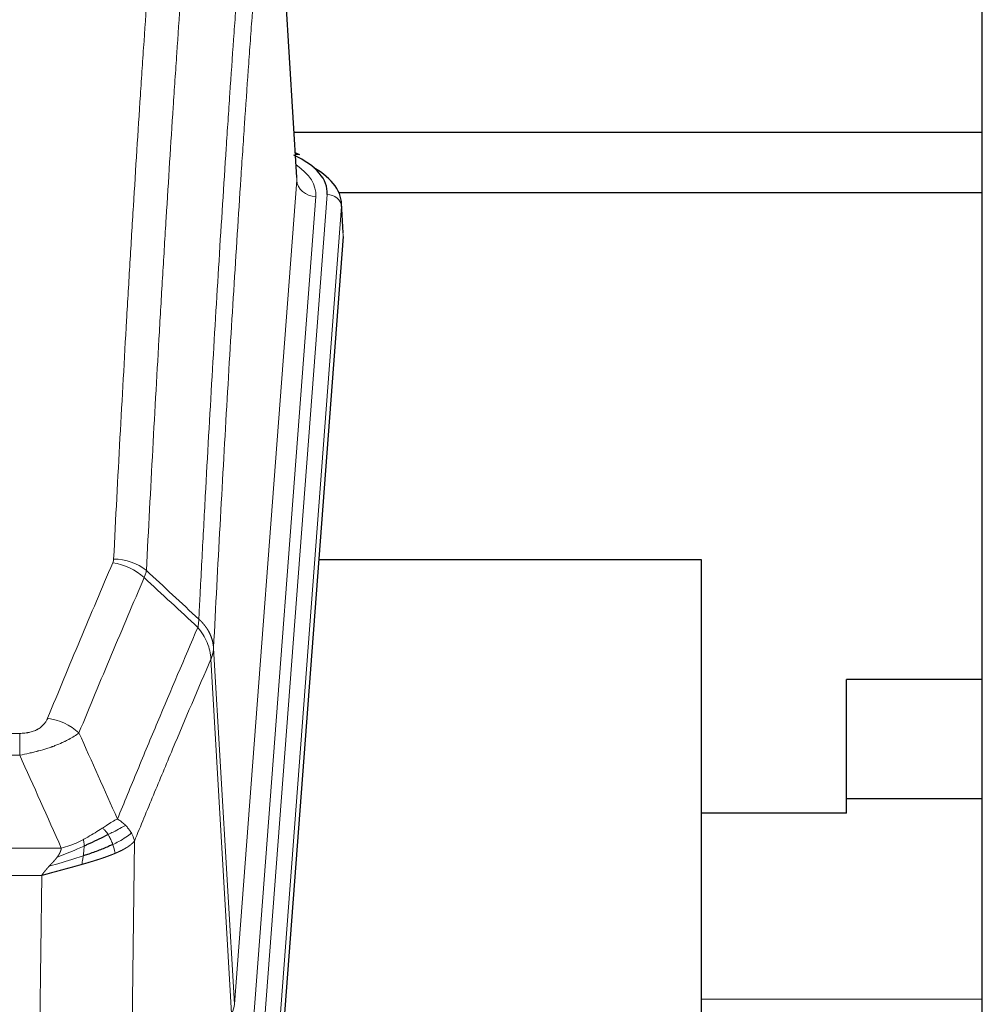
# Model space of a CAD drawing. Header units: inches. Extents: x 0 to 23760, y -13 to 16800.
# Tile 159 of 256: x 6778 to 6980, y 14396 to 14602. Entities that reach past the tile are written whole.
import ezdxf

# ---------------------------------------------------------------- set-up
doc = ezdxf.new("R2010")
doc.units = ezdxf.units.IN
doc.layers.add('1', color=7, linetype='Continuous', true_color=0xffffff)

msp = doc.modelspace()

# ---------------------------------------------------------------- linework, layer by layer
at = {"layer": '1', "color": 2, "linetype": 'Continuous', "lineweight": 25}
for p, q in [((6979.786, 14251.491), (6979.786, 15051.491)), ((6836.054, 14569.25), (6830.804, 14655.887)), ((6979.769, 14578.644), (6835.433, 14578.644)), ((6836.686, 14573.957), (6835.743, 14574.393)), ((6979.795, 14566.039), (6844.912, 14566.039)), ((6845.814, 14557.617), (6845.433, 14563.9)), ((6845.808, 14556.834), (6832.69, 14383.38)), ((6920.946, 14489.07), (6840.678, 14489.07)), ((6920.946, 14300.268), (6920.946, 14489.07)), ((6951.286, 14435.991), (6951.286, 14463.991)), ((6979.787, 14463.991), (6951.286, 14463.991)), ((6979.769, 14438.991), (6951.226, 14438.991)), ((6951.286, 14435.991), (6920.945, 14435.991))]:
    msp.add_line(p, q, dxfattribs=at)
at = {"layer": '1', "color": 110, "linetype": 'Continuous', "lineweight": 13}
for p, q in [((6836.05, 14568.675), (6830.802, 14655.264)), ((6822.983, 14395.902), (6836.05, 14568.675)), ((6840.042, 14565.248), (6826.975, 14392.475)), ((6829.323, 14392.323), (6842.433, 14565.683)), ((6845.427, 14563.113), (6832.317, 14389.753)), ((6845.808, 14556.834), (6845.427, 14563.113)), ((6818.607, 14470.578), (6822.983, 14395.902)), ((6822.402, 14393.993), (6818.051, 14468.245)), ((6572.615, 14452.697), (6777.957, 14452.697)), ((6777.957, 14448.134), (6777.957, 14452.697)), ((6777.957, 14448.134), (6572.615, 14448.134)), ((6802.008, 14430.1), (6801.05, 14354.449)), ((6563.883, 14428.654), (6786.689, 14428.654)), ((6782.576, 14422.91), (6567.996, 14422.91)), ((6781.608, 14346.414), (6782.576, 14422.91)), ((6979.79, 14396.99), (6920.951, 14396.99))]:
    msp.add_line(p, q, dxfattribs=at)
at = {"layer": '1', "color": 2, "linetype": 'Continuous', "lineweight": 25}
for centre, major_axis, ratio, start_param, end_param in [((6835.428, 14571.234), (1.258, 2.724), 0.6272114, 6.2831797, 6.7581181), ((6818.414, 14566.057), (24.034, 0.016), 0.461198, 6.2480186, 7.0671317), ((6818.414, 14563.396), (27.03, 0.194), 0.4633579, 6.2451225, 6.9481136)]:
    msp.add_ellipse(centre, major_axis=major_axis, ratio=ratio, start_param=start_param, end_param=end_param, dxfattribs=at)
at = {"layer": '1', "color": 110, "linetype": 'Continuous', "lineweight": 13}
for centre, major_axis, ratio, start_param, end_param in [((6816.022, 14565.622), (24.034, 0.016), 0.461198, 6.2480186, 6.8801307), ((6840.042, 14568.796), (3.989, -0.302), 0.8864705, 3.2608937, 4.7793301), ((6842.433, 14563.022), (2.991, -0.226), 0.8864705, 0.119301, 1.6377375), ((6797.466, 14480.157), (-9.188, 3.948), 0.8056434, 4.2999866, 5.045624), ((6797.653, 14480.949), (-9.987, 0.512), 0.8285973, 3.9974013, 4.7548106), ((6783.804, 14447.696), (9.245, -3.812), 0.7933159, 1.14397, 1.886928), ((6802.957, 14396.414), (-20.038, 0.241), 0.4621297, 2.903225, 3.1123764)]:
    msp.add_ellipse(centre, major_axis=major_axis, ratio=ratio, start_param=start_param, end_param=end_param, dxfattribs=at)
for points, knots in [([(6797.653, 14489.239), (6798.091, 14497.817), (6798.981, 14514.736), (6799.902, 14531.178), (6800.604, 14543.331), (6800.84, 14547.352), (6801.315, 14555.335), (6801.555, 14559.296), (6802.281, 14571.092), (6802.772, 14578.833), (6803.395, 14588.358), (6803.521, 14590.255), (6803.772, 14594.033), (6804.15, 14599.678), (6804.533, 14605.252), (6805.303, 14616.306), (6806.346, 14630.795), (6807.953, 14651.78), (6809.054, 14665.27), (6809.611, 14671.89)], [0, 0, 0, 0, 0.125, 0.25, 0.25, 0.3125, 0.3125, 0.375, 0.375, 0.5, 0.5, 0.53125, 0.53125, 0.5625, 0.625, 0.625, 0.75, 0.875, 1, 1, 1, 1]), ([(6816.495, 14669.301), (6815.937, 14662.688), (6814.834, 14649.214), (6813.225, 14628.253), (6812.181, 14613.781), (6811.409, 14602.739), (6811.026, 14597.172), (6810.648, 14591.534), (6810.396, 14587.76), (6810.271, 14585.865), (6809.646, 14576.351), (6809.154, 14568.619), (6808.428, 14556.837), (6808.188, 14552.881), (6807.711, 14544.907), (6807.475, 14540.891), (6806.772, 14528.752), (6805.85, 14512.329), (6804.959, 14495.431), (6804.521, 14486.862)], [0, 0, 0, 0, 0.125, 0.25, 0.375, 0.375, 0.4375, 0.46875, 0.46875, 0.5, 0.5, 0.625, 0.625, 0.6875, 0.6875, 0.75, 0.75, 0.875, 1, 1, 1, 1]), ([(6815.517, 14476.64), (6815.573, 14477.73), (6815.629, 14478.819), (6815.741, 14480.991), (6815.909, 14484.245), (6816.305, 14491.795), (6816.649, 14498.196), (6817.342, 14510.906), (6818.282, 14527.603), (6819.741, 14551.905), (6820.745, 14567.609), (6821.319, 14576.303), (6821.383, 14577.267), (6821.511, 14579.191), (6821.703, 14582.072), (6822.155, 14588.75), (6822.546, 14594.403), (6822.875, 14599.073), (6822.941, 14600.005), (6823.073, 14601.866), (6823.271, 14604.65), (6823.736, 14611.103), (6824.139, 14616.562), (6824.95, 14627.381), (6826.047, 14641.545), (6827.175, 14655.189), (6827.747, 14661.88)], [0, 0, 0, 0, 0.015625, 0.015625, 0.03125, 0.0625, 0.125, 0.125, 0.25, 0.375, 0.5, 0.5, 0.515625, 0.515625, 0.53125, 0.5625, 0.625, 0.625, 0.640625, 0.640625, 0.65625, 0.6875, 0.75, 0.75, 0.875, 1, 1, 1, 1]), ([(6830.802, 14655.264), (6830.232, 14648.591), (6829.108, 14634.986), (6828.013, 14620.861), (6827.204, 14610.073), (6826.802, 14604.63), (6826.339, 14598.195), (6826.141, 14595.419), (6826.009, 14593.565), (6825.944, 14592.635), (6825.616, 14587.978), (6825.226, 14582.342), (6824.775, 14575.684), (6824.583, 14572.812), (6824.456, 14570.894), (6824.392, 14569.933), (6823.82, 14561.265), (6822.818, 14545.608), (6821.364, 14521.381), (6819.957, 14496.413), (6819.052, 14479.273), (6818.607, 14470.578)], [0, 0, 0, 0, 0.125, 0.25, 0.25, 0.3125, 0.34375, 0.359375, 0.359375, 0.375, 0.375, 0.4375, 0.46875, 0.484375, 0.484375, 0.5, 0.5, 0.625, 0.75, 0.875, 1, 1, 1, 1]), ([(6783.804, 14455.851), (6784.938, 14458.613), (6786.074, 14461.363), (6788.346, 14466.841), (6789.483, 14469.568), (6792.899, 14477.716), (6795.18, 14483.103), (6797.466, 14488.444)], [0, 0, 0, 0, 0.25, 0.25, 0.5, 0.5, 1, 1, 1, 1]), ([(6797.653, 14489.239), (6797.646, 14489.104), (6797.627, 14488.971), (6797.565, 14488.706), (6797.522, 14488.574), (6797.466, 14488.444)], [0, 0, 0, 0, 0.5, 0.5, 1, 1, 1, 1]), ([(6804.062, 14485.357), (6801.774, 14480.021), (6799.49, 14474.639), (6796.07, 14466.498), (6794.931, 14463.773), (6792.656, 14458.3), (6791.52, 14455.553), (6790.384, 14452.794)], [0, 0, 0, 0, 0.5, 0.5, 0.75, 0.75, 1, 1, 1, 1]), ([(6798.452, 14434.746), (6799.849, 14438.161), (6801.249, 14441.559), (6804.051, 14448.32), (6805.454, 14451.684), (6809.668, 14461.724), (6812.483, 14468.348), (6815.305, 14474.903)], [0, 0, 0, 0, 0.25, 0.25, 0.5, 0.5, 1, 1, 1, 1]), ([(6815.517, 14476.64), (6815.497, 14476.376), (6815.481, 14476.089), (6815.423, 14475.499), (6815.38, 14475.197), (6815.305, 14474.903)], [0, 0, 0, 0, 0.5, 0.5, 1, 1, 1, 1]), ([(6815.305, 14474.903), (6815.714, 14474.42), (6816.087, 14473.909), (6816.745, 14472.845), (6817.031, 14472.293), (6817.502, 14471.161), (6817.688, 14470.582), (6817.952, 14469.416), (6818.029, 14468.828), (6818.051, 14468.245)], [0, 0, 0, 0, 0.25, 0.25, 0.5, 0.5, 0.75, 0.75, 1, 1, 1, 1]), ([(6815.517, 14476.64), (6815.53, 14476.629), (6815.555, 14476.606), (6815.593, 14476.571), (6815.631, 14476.536), (6815.67, 14476.501), (6815.708, 14476.465), (6815.746, 14476.429), (6815.785, 14476.392), (6815.824, 14476.355), (6815.862, 14476.317), (6815.901, 14476.279), (6815.94, 14476.24), (6815.979, 14476.201), (6816.018, 14476.161), (6816.057, 14476.121), (6816.096, 14476.081), (6816.135, 14476.04), (6816.174, 14475.998), (6816.214, 14475.956), (6816.253, 14475.913), (6816.292, 14475.87), (6816.331, 14475.827), (6816.37, 14475.783), (6816.41, 14475.738), (6816.449, 14475.693), (6816.488, 14475.647), (6816.527, 14475.601), (6816.566, 14475.555), (6816.605, 14475.508), (6816.644, 14475.46), (6816.683, 14475.412), (6816.722, 14475.363), (6816.761, 14475.314), (6816.799, 14475.264), (6816.838, 14475.214), (6816.876, 14475.163), (6816.914, 14475.111), (6816.952, 14475.059), (6816.99, 14475.007), (6817.028, 14474.954), (6817.066, 14474.9), (6817.103, 14474.846), (6817.141, 14474.791), (6817.178, 14474.736), (6817.215, 14474.68), (6817.251, 14474.624), (6817.288, 14474.567), (6817.324, 14474.509), (6817.36, 14474.451), (6817.396, 14474.393), (6817.431, 14474.334), (6817.466, 14474.274), (6817.501, 14474.214), (6817.536, 14474.153), (6817.57, 14474.091), (6817.604, 14474.03), (6817.638, 14473.967), (6817.671, 14473.904), (6817.706, 14473.836), (6817.743, 14473.763), (6817.781, 14473.685), (6817.819, 14473.607), (6817.856, 14473.529), (6817.891, 14473.45), (6817.927, 14473.371), (6817.961, 14473.292), (6817.994, 14473.213), (6818.027, 14473.133), (6818.058, 14473.053), (6818.089, 14472.973), (6818.119, 14472.893), (6818.149, 14472.812), (6818.177, 14472.731), (6818.204, 14472.65), (6818.231, 14472.569), (6818.257, 14472.488), (6818.282, 14472.406), (6818.306, 14472.324), (6818.329, 14472.242), (6818.351, 14472.16), (6818.372, 14472.078), (6818.393, 14471.996), (6818.413, 14471.913), (6818.431, 14471.83), (6818.449, 14471.748), (6818.466, 14471.665), (6818.482, 14471.582), (6818.498, 14471.498), (6818.512, 14471.415), (6818.526, 14471.332), (6818.538, 14471.248), (6818.55, 14471.165), (6818.561, 14471.081), (6818.571, 14470.997), (6818.58, 14470.914), (6818.588, 14470.83), (6818.595, 14470.746), (6818.602, 14470.662), (6818.605, 14470.606), (6818.607, 14470.578)], [0, 0, 0, 0, 0.0069372, 0.0139334, 0.0209887, 0.028103, 0.0352764, 0.0425088, 0.0498003, 0.0571509, 0.0645605, 0.0720292, 0.0795569, 0.0871437, 0.0947896, 0.1024945, 0.1102584, 0.1180815, 0.1259636, 0.1339048, 0.141905, 0.1499643, 0.1580827, 0.1662601, 0.1744966, 0.1827922, 0.1911468, 0.1995605, 0.2080333, 0.2165651, 0.225156, 0.233806, 0.2425151, 0.2512832, 0.2601104, 0.2689967, 0.277942, 0.2869465, 0.29601, 0.3051325, 0.3143142, 0.3235549, 0.3328547, 0.3422136, 0.3516315, 0.3611085, 0.3706446, 0.3802398, 0.3898941, 0.3996074, 0.4093798, 0.4192113, 0.4291019, 0.4390515, 0.4490602, 0.459128, 0.4692549, 0.4794409, 0.4896859, 0.4999901, 0.5124905, 0.524991, 0.5374914, 0.5499918, 0.5624922, 0.5749926, 0.587493, 0.5999934, 0.6124937, 0.6249941, 0.6374944, 0.6499948, 0.6624951, 0.6749954, 0.6874957, 0.699996, 0.7124963, 0.7249966, 0.7374968, 0.7499971, 0.7624973, 0.7749976, 0.7874978, 0.799998, 0.8124982, 0.8249984, 0.8374986, 0.8499988, 0.8624989, 0.8749991, 0.8874992, 0.8999993, 0.9124995, 0.9249996, 0.9374997, 0.9499998, 0.9624998, 0.9749999, 0.9875, 1, 1, 1, 1]), ([(6818.607, 14470.578), (6818.606, 14470.571), (6818.605, 14470.545), (6818.601, 14470.489), (6818.595, 14470.397), (6818.583, 14470.27), (6818.564, 14470.108), (6818.536, 14469.911), (6818.494, 14469.678), (6818.45, 14469.479), (6818.412, 14469.325), (6818.386, 14469.229), (6818.36, 14469.136), (6818.333, 14469.044), (6818.306, 14468.955), (6818.278, 14468.867), (6818.25, 14468.782), (6818.221, 14468.699), (6818.193, 14468.618), (6818.164, 14468.539), (6818.136, 14468.463), (6818.107, 14468.388), (6818.079, 14468.316), (6818.06, 14468.268), (6818.051, 14468.245)], [0, 0, 0, 0, 0.0092499, 0.0337179, 0.073404, 0.128308, 0.1984299, 0.2837694, 0.3843264, 0.5001005, 0.5424888, 0.5838484, 0.6241794, 0.6634821, 0.7017567, 0.7390032, 0.7752221, 0.8104134, 0.8445775, 0.8777146, 0.909825, 0.9409091, 0.9709673, 1, 1, 1, 1]), ([(6818.051, 14468.245), (6815.365, 14462.012), (6812.685, 14455.717), (6808.674, 14446.18), (6807.339, 14442.986), (6804.671, 14436.566), (6803.339, 14433.341), (6802.008, 14430.1)], [0, 0, 0, 0, 0.5, 0.5, 0.75, 0.75, 1, 1, 1, 1]), ([(6783.804, 14455.851), (6783.783, 14455.8), (6783.761, 14455.749), (6783.715, 14455.647), (6783.691, 14455.597), (6783.616, 14455.445), (6783.561, 14455.345), (6783.443, 14455.148), (6783.38, 14455.05), (6783.243, 14454.857), (6783.17, 14454.762), (6783.013, 14454.574), (6782.928, 14454.482), (6782.793, 14454.345), (6782.747, 14454.3), (6782.65, 14454.21), (6782.6, 14454.166), (6782.447, 14454.035), (6782.339, 14453.95), (6782.111, 14453.787), (6781.991, 14453.709), (6781.801, 14453.596), (6781.704, 14453.54), (6781.603, 14453.487), (6781.535, 14453.452), (6781.501, 14453.434), (6781.326, 14453.349), (6781.182, 14453.285), (6780.735, 14453.108), (6780.418, 14453.009), (6779.998, 14452.909), (6779.912, 14452.891), (6779.74, 14452.856), (6779.653, 14452.84), (6779.391, 14452.796), (6779.215, 14452.772), (6778.86, 14452.734), (6778.682, 14452.72), (6778.321, 14452.702), (6778.14, 14452.697), (6777.957, 14452.697)], [0, 0, 0, 0, 0.03125, 0.03125, 0.0625, 0.0625, 0.125, 0.125, 0.1875, 0.1875, 0.25, 0.25, 0.3125, 0.3125, 0.34375, 0.34375, 0.375, 0.375, 0.4375, 0.4375, 0.5, 0.5, 0.53125, 0.546875, 0.546875, 0.5625, 0.5625, 0.625, 0.625, 0.75, 0.75, 0.78125, 0.78125, 0.8125, 0.8125, 0.875, 0.875, 0.9375, 0.9375, 1, 1, 1, 1]), ([(6790.384, 14452.794), (6790.087, 14452.561), (6789.76, 14452.33), (6789.047, 14451.872), (6788.661, 14451.646), (6788.033, 14451.309), (6787.761, 14451.17), (6787.476, 14451.032), (6787.36, 14450.976), (6787.302, 14450.949), (6787.127, 14450.866), (6787.008, 14450.812), (6786.406, 14450.54), (6785.897, 14450.33), (6785.224, 14450.074), (6785.088, 14450.023), (6784.881, 14449.948), (6784.811, 14449.923), (6784.672, 14449.873), (6784.602, 14449.848), (6784.25, 14449.725), (6783.963, 14449.629), (6783.086, 14449.348), (6782.482, 14449.171), (6781.778, 14448.981), (6781.7, 14448.961), (6781.542, 14448.919), (6781.463, 14448.899), (6781.225, 14448.838), (6781.066, 14448.798), (6780.586, 14448.68), (6780.263, 14448.605), (6779.288, 14448.388), (6778.628, 14448.255), (6777.957, 14448.134)], [0, 0, 0, 0, 0.125, 0.125, 0.25, 0.25, 0.3125, 0.328125, 0.328125, 0.34375, 0.34375, 0.375, 0.375, 0.5, 0.5, 0.53125, 0.53125, 0.546875, 0.546875, 0.5625, 0.5625, 0.625, 0.625, 0.75, 0.75, 0.765625, 0.765625, 0.78125, 0.78125, 0.8125, 0.8125, 0.875, 0.875, 1, 1, 1, 1]), ([(6798.452, 14434.746), (6797.758, 14434.419), (6796.992, 14433.953), (6795.865, 14433.233), (6795.575, 14433.044), (6795.276, 14432.851)], [0, 0, 0, 0, 0.75, 0.75, 1, 1, 1, 1]), ([(6800.159, 14433.401), (6800.036, 14433.525), (6799.908, 14433.646), (6799.575, 14433.942), (6799.365, 14434.113), (6798.923, 14434.441), (6798.692, 14434.597), (6798.452, 14434.746)], [0, 0, 0, 0, 0.25, 0.25, 0.625, 0.625, 1, 1, 1, 1]), ([(6795.276, 14432.851), (6795.127, 14432.754), (6794.975, 14432.655), (6794.361, 14432.258), (6793.881, 14431.951), (6792.887, 14431.337), (6792.373, 14431.031), (6791.665, 14430.636), (6791.487, 14430.539), (6791.307, 14430.443)], [0, 0, 0, 0, 0.125, 0.125, 0.5, 0.5, 0.875, 0.875, 1, 1, 1, 1]), ([(6796.5, 14431.47), (6796.402, 14431.626), (6796.3, 14431.773), (6796.043, 14432.117), (6795.886, 14432.301), (6795.575, 14432.617), (6795.422, 14432.749), (6795.276, 14432.851)], [0, 0, 0, 0, 0.25, 0.25, 0.625, 0.625, 1, 1, 1, 1]), ([(6800.159, 14433.401), (6799.46, 14433.018), (6798.589, 14432.546), (6797.228, 14431.841), (6796.872, 14431.658), (6796.5, 14431.47)], [0, 0, 0, 0, 0.75, 0.75, 1, 1, 1, 1]), ([(6801.369, 14431.813), (6800.757, 14431.229), (6799.861, 14430.621), (6798.331, 14429.805), (6797.921, 14429.601), (6797.486, 14429.397)], [0, 0, 0, 0, 0.75, 0.75, 1, 1, 1, 1]), ([(6801.369, 14431.813), (6801.33, 14431.883), (6801.29, 14431.952), (6801.122, 14432.228), (6800.983, 14432.431), (6800.68, 14432.83), (6800.515, 14433.024), (6800.28, 14433.277), (6800.22, 14433.339), (6800.159, 14433.401)], [0, 0, 0, 0, 0.125, 0.125, 0.5, 0.5, 0.875, 0.875, 1, 1, 1, 1]), ([(6802.008, 14430.1), (6801.924, 14430.533), (6801.782, 14430.967), (6801.519, 14431.533), (6801.447, 14431.674), (6801.369, 14431.813)], [0, 0, 0, 0, 0.75, 0.75, 1, 1, 1, 1]), ([(6791.307, 14430.443), (6790.946, 14430.251), (6790.579, 14430.066), (6789.085, 14429.362), (6787.909, 14428.92), (6786.689, 14428.654)], [0, 0, 0, 0, 0.25, 0.25, 1, 1, 1, 1]), ([(6791.457, 14429.073), (6791.459, 14429.228), (6791.457, 14429.376), (6791.444, 14429.72), (6791.428, 14429.903), (6791.379, 14430.216), (6791.347, 14430.345), (6791.307, 14430.443)], [0, 0, 0, 0, 0.25, 0.25, 0.625, 0.625, 1, 1, 1, 1]), ([(6797.486, 14429.397), (6797.455, 14429.486), (6797.423, 14429.575), (6797.289, 14429.932), (6797.175, 14430.202), (6796.926, 14430.731), (6796.79, 14430.989), (6796.598, 14431.313), (6796.55, 14431.393), (6796.5, 14431.47)], [0, 0, 0, 0, 0.125, 0.125, 0.5, 0.5, 0.875, 0.875, 1, 1, 1, 1]), ([(6802.008, 14430.1), (6802.002, 14430.093), (6801.99, 14430.078), (6801.972, 14430.057), (6801.954, 14430.035), (6801.935, 14430.014), (6801.917, 14429.993), (6801.898, 14429.972), (6801.879, 14429.951), (6801.86, 14429.93), (6801.841, 14429.909), (6801.821, 14429.888), (6801.802, 14429.867), (6801.782, 14429.847), (6801.762, 14429.826), (6801.742, 14429.806), (6801.722, 14429.785), (6801.701, 14429.765), (6801.681, 14429.745), (6801.66, 14429.725), (6801.639, 14429.705), (6801.618, 14429.685), (6801.597, 14429.665), (6801.576, 14429.645), (6801.555, 14429.626), (6801.533, 14429.606), (6801.512, 14429.586), (6801.49, 14429.567), (6801.468, 14429.548), (6801.446, 14429.528), (6801.424, 14429.509), (6801.402, 14429.49), (6801.379, 14429.471), (6801.357, 14429.452), (6801.334, 14429.434), (6801.312, 14429.415), (6801.289, 14429.396), (6801.266, 14429.378), (6801.243, 14429.359), (6801.22, 14429.341), (6801.197, 14429.322), (6801.174, 14429.304), (6801.151, 14429.286), (6801.127, 14429.268), (6801.104, 14429.25), (6801.08, 14429.232), (6801.057, 14429.214), (6801.033, 14429.197), (6801.009, 14429.179), (6800.985, 14429.161), (6800.961, 14429.144), (6800.937, 14429.127), (6800.913, 14429.109), (6800.889, 14429.092), (6800.865, 14429.075), (6800.841, 14429.058), (6800.816, 14429.041), (6800.792, 14429.024), (6800.768, 14429.007), (6800.743, 14428.991), (6800.719, 14428.974), (6800.694, 14428.957), (6800.67, 14428.941), (6800.645, 14428.925), (6800.62, 14428.908), (6800.595, 14428.892), (6800.571, 14428.876), (6800.546, 14428.86), (6800.521, 14428.844), (6800.496, 14428.828), (6800.471, 14428.812), (6800.446, 14428.796), (6800.422, 14428.781), (6800.397, 14428.765), (6800.372, 14428.75), (6800.347, 14428.734), (6800.322, 14428.719), (6800.297, 14428.704), (6800.272, 14428.689), (6800.246, 14428.674), (6800.221, 14428.659), (6800.196, 14428.644), (6800.171, 14428.629), (6800.146, 14428.614), (6800.121, 14428.599), (6800.096, 14428.585), (6800.071, 14428.57), (6800.046, 14428.556), (6800.021, 14428.541), (6799.996, 14428.527), (6799.971, 14428.513), (6799.946, 14428.499), (6799.921, 14428.485), (6799.896, 14428.471), (6799.871, 14428.457), (6799.846, 14428.443), (6799.821, 14428.429), (6799.796, 14428.416), (6799.771, 14428.402), (6799.746, 14428.389), (6799.721, 14428.375), (6799.696, 14428.362), (6799.671, 14428.349), (6799.647, 14428.335), (6799.622, 14428.322), (6799.597, 14428.309), (6799.572, 14428.296), (6799.548, 14428.283), (6799.523, 14428.27), (6799.499, 14428.258), (6799.474, 14428.245), (6799.45, 14428.232), (6799.425, 14428.22), (6799.401, 14428.208), (6799.376, 14428.195), (6799.352, 14428.183), (6799.328, 14428.171), (6799.304, 14428.159), (6799.28, 14428.146), (6799.255, 14428.134), (6799.231, 14428.123), (6799.207, 14428.111), (6799.183, 14428.099), (6799.16, 14428.087), (6799.136, 14428.076), (6799.112, 14428.064), (6799.088, 14428.053), (6799.065, 14428.041), (6799.041, 14428.03), (6799.018, 14428.019), (6798.994, 14428.007), (6798.971, 14427.996), (6798.948, 14427.985), (6798.925, 14427.974), (6798.902, 14427.963), (6798.879, 14427.952), (6798.856, 14427.942), (6798.833, 14427.931), (6798.81, 14427.92), (6798.787, 14427.91), (6798.765, 14427.899), (6798.742, 14427.889), (6798.72, 14427.879), (6798.697, 14427.868), (6798.675, 14427.858), (6798.653, 14427.848), (6798.631, 14427.838), (6798.609, 14427.828), (6798.587, 14427.818), (6798.565, 14427.808), (6798.543, 14427.798), (6798.521, 14427.789), (6798.5, 14427.779), (6798.478, 14427.769), (6798.457, 14427.76), (6798.436, 14427.75), (6798.415, 14427.741), (6798.394, 14427.732), (6798.373, 14427.723), (6798.352, 14427.713), (6798.331, 14427.704), (6798.31, 14427.695), (6798.29, 14427.686), (6798.269, 14427.677), (6798.249, 14427.669), (6798.229, 14427.66), (6798.209, 14427.651), (6798.189, 14427.642), (6798.169, 14427.634), (6798.149, 14427.625), (6798.129, 14427.617), (6798.11, 14427.608), (6798.09, 14427.6), (6798.071, 14427.592), (6798.052, 14427.584), (6798.033, 14427.576), (6798.014, 14427.568), (6797.995, 14427.56), (6797.983, 14427.554), (6797.976, 14427.552)], [0, 0, 0, 0, 0.0080212, 0.0160154, 0.0239827, 0.0319231, 0.0398365, 0.0477229, 0.0555824, 0.0634149, 0.0712205, 0.0789992, 0.0867509, 0.0944756, 0.1021734, 0.1098443, 0.1174881, 0.1251051, 0.1326951, 0.1402581, 0.1477942, 0.1553034, 0.1627856, 0.1702408, 0.1776691, 0.1850704, 0.1924448, 0.1997923, 0.2071128, 0.2144063, 0.2216729, 0.2289126, 0.2361253, 0.243311, 0.2504698, 0.2576016, 0.2647065, 0.2717845, 0.2788355, 0.2858595, 0.2928566, 0.2998268, 0.30677, 0.3136862, 0.3205755, 0.3274379, 0.3342733, 0.3410817, 0.3478632, 0.3546178, 0.3613454, 0.3680461, 0.3747198, 0.3813665, 0.3879863, 0.3945792, 0.4011451, 0.4076841, 0.4141961, 0.4206811, 0.4271393, 0.4335704, 0.4399746, 0.4463519, 0.4527022, 0.4590256, 0.465322, 0.4715915, 0.477834, 0.4840496, 0.4902382, 0.4963999, 0.5025346, 0.5086424, 0.5147232, 0.5207771, 0.526804, 0.532804, 0.5387771, 0.5447232, 0.5506423, 0.5565345, 0.5623997, 0.568238, 0.5740494, 0.5798338, 0.5855912, 0.5913217, 0.5970253, 0.6027019, 0.6083515, 0.6139742, 0.61957, 0.6251388, 0.6306807, 0.6361956, 0.6416836, 0.6471446, 0.6525787, 0.6579858, 0.663366, 0.6687192, 0.6740455, 0.6793448, 0.6846172, 0.6898627, 0.6950812, 0.7002727, 0.7054373, 0.710575, 0.7156857, 0.7207694, 0.7258262, 0.7308561, 0.735859, 0.740835, 0.745784, 0.7507061, 0.7556012, 0.7604694, 0.7653107, 0.7701249, 0.7749123, 0.7796727, 0.7844061, 0.7891127, 0.7937922, 0.7984448, 0.8030705, 0.8076692, 0.812241, 0.8167858, 0.8213037, 0.8257947, 0.8302587, 0.8346957, 0.8391058, 0.843489, 0.8478452, 0.8521745, 0.8564768, 0.8607522, 0.8650006, 0.8692221, 0.8734166, 0.8775842, 0.8817249, 0.8858386, 0.8899254, 0.8939852, 0.8980181, 0.902024, 0.906003, 0.909955, 0.9138802, 0.9177783, 0.9216495, 0.9254938, 0.9293111, 0.9331015, 0.936865, 0.9406015, 0.944311, 0.9479937, 0.9516493, 0.9552781, 0.9588799, 0.9624547, 0.9660026, 0.9695236, 0.9730176, 0.9764847, 0.9799249, 0.9833381, 0.9867243, 0.9900837, 0.993416, 0.9967215, 1, 1, 1, 1]), ([(6791.457, 14429.073), (6790.999, 14428.869), (6790.536, 14428.666), (6788.665, 14427.861), (6787.228, 14427.278), (6785.818, 14426.756)], [0, 0, 0, 0, 0.25, 0.25, 1, 1, 1, 1]), ([(6785.818, 14426.756), (6785.826, 14426.766), (6785.842, 14426.788), (6785.866, 14426.819), (6785.889, 14426.851), (6785.912, 14426.883), (6785.935, 14426.915), (6785.957, 14426.946), (6785.979, 14426.978), (6786, 14427.009), (6786.022, 14427.04), (6786.043, 14427.071), (6786.063, 14427.102), (6786.084, 14427.133), (6786.104, 14427.164), (6786.123, 14427.195), (6786.143, 14427.226), (6786.162, 14427.256), (6786.18, 14427.287), (6786.199, 14427.317), (6786.217, 14427.347), (6786.234, 14427.377), (6786.252, 14427.407), (6786.269, 14427.437), (6786.285, 14427.467), (6786.302, 14427.497), (6786.318, 14427.527), (6786.333, 14427.556), (6786.349, 14427.586), (6786.364, 14427.615), (6786.378, 14427.644), (6786.393, 14427.673), (6786.407, 14427.702), (6786.42, 14427.731), (6786.434, 14427.76), (6786.447, 14427.789), (6786.46, 14427.818), (6786.472, 14427.846), (6786.484, 14427.874), (6786.496, 14427.903), (6786.507, 14427.931), (6786.518, 14427.959), (6786.529, 14427.987), (6786.539, 14428.015), (6786.549, 14428.043), (6786.559, 14428.071), (6786.568, 14428.098), (6786.577, 14428.126), (6786.586, 14428.153), (6786.594, 14428.18), (6786.603, 14428.208), (6786.61, 14428.235), (6786.618, 14428.262), (6786.625, 14428.289), (6786.631, 14428.315), (6786.638, 14428.342), (6786.644, 14428.369), (6786.65, 14428.395), (6786.655, 14428.421), (6786.66, 14428.448), (6786.665, 14428.474), (6786.669, 14428.5), (6786.673, 14428.526), (6786.677, 14428.552), (6786.681, 14428.578), (6786.684, 14428.603), (6786.686, 14428.629), (6786.688, 14428.646), (6786.689, 14428.654)], [0, 0, 0, 0, 0.0185022, 0.0368847, 0.0551481, 0.073293, 0.0913199, 0.1092294, 0.1270222, 0.1446988, 0.1622598, 0.1797059, 0.1970378, 0.2142561, 0.2313614, 0.2483544, 0.265236, 0.2820066, 0.2986672, 0.3152184, 0.331661, 0.3479958, 0.3642235, 0.380345, 0.3963611, 0.4122725, 0.4280803, 0.4437851, 0.459388, 0.4748898, 0.4902915, 0.5055939, 0.5207981, 0.535905, 0.5509156, 0.565831, 0.5806521, 0.5953801, 0.6100159, 0.6245607, 0.6390157, 0.6533819, 0.6676604, 0.6818526, 0.6959596, 0.7099825, 0.7239227, 0.7377815, 0.75156, 0.7652597, 0.7788818, 0.7924277, 0.8058989, 0.8192966, 0.8326224, 0.8458776, 0.8590638, 0.8721825, 0.8852351, 0.8982233, 0.9111485, 0.9240124, 0.9368166, 0.9495628, 0.9622525, 0.9748874, 0.9874694, 1, 1, 1, 1]), ([(6797.976, 14427.552), (6797.962, 14427.545), (6797.932, 14427.533), (6797.888, 14427.514), (6797.844, 14427.496), (6797.799, 14427.477), (6797.755, 14427.459), (6797.71, 14427.441), (6797.665, 14427.422), (6797.621, 14427.404), (6797.576, 14427.386), (6797.531, 14427.367), (6797.485, 14427.349), (6797.44, 14427.331), (6797.395, 14427.313), (6797.349, 14427.295), (6797.304, 14427.277), (6797.258, 14427.259), (6797.213, 14427.241), (6797.167, 14427.223), (6797.121, 14427.205), (6797.075, 14427.187), (6797.029, 14427.169), (6796.983, 14427.151), (6796.937, 14427.134), (6796.89, 14427.116), (6796.844, 14427.098), (6796.797, 14427.081), (6796.751, 14427.063), (6796.704, 14427.045), (6796.658, 14427.028), (6796.611, 14427.01), (6796.564, 14426.993), (6796.517, 14426.976), (6796.47, 14426.958), (6796.423, 14426.941), (6796.376, 14426.924), (6796.329, 14426.906), (6796.281, 14426.889), (6796.234, 14426.872), (6796.187, 14426.855), (6796.139, 14426.838), (6796.092, 14426.821), (6796.044, 14426.804), (6795.996, 14426.787), (6795.949, 14426.77), (6795.901, 14426.753), (6795.853, 14426.736), (6795.805, 14426.719), (6795.757, 14426.702), (6795.71, 14426.686), (6795.661, 14426.669), (6795.613, 14426.652), (6795.565, 14426.636), (6795.517, 14426.619), (6795.469, 14426.602), (6795.421, 14426.586), (6795.372, 14426.569), (6795.324, 14426.553), (6795.276, 14426.537), (6795.227, 14426.52), (6795.179, 14426.504), (6795.13, 14426.488), (6795.082, 14426.471), (6795.033, 14426.455), (6794.985, 14426.439), (6794.936, 14426.423), (6794.887, 14426.406), (6794.839, 14426.39), (6794.79, 14426.374), (6794.741, 14426.358), (6794.692, 14426.342), (6794.644, 14426.326), (6794.595, 14426.31), (6794.546, 14426.294), (6794.497, 14426.279), (6794.448, 14426.263), (6794.399, 14426.247), (6794.35, 14426.231), (6794.301, 14426.216), (6794.252, 14426.2), (6794.203, 14426.184), (6794.154, 14426.169), (6794.105, 14426.153), (6794.056, 14426.137), (6794.007, 14426.122), (6793.958, 14426.106), (6793.909, 14426.091), (6793.86, 14426.076), (6793.81, 14426.06), (6793.761, 14426.045), (6793.712, 14426.03), (6793.663, 14426.014), (6793.614, 14425.999), (6793.565, 14425.984), (6793.515, 14425.969), (6793.466, 14425.953), (6793.417, 14425.938), (6793.368, 14425.923), (6793.319, 14425.908), (6793.27, 14425.893), (6793.22, 14425.878), (6793.171, 14425.863), (6793.122, 14425.848), (6793.073, 14425.833), (6793.024, 14425.818), (6792.975, 14425.804), (6792.925, 14425.789), (6792.876, 14425.774), (6792.827, 14425.759), (6792.778, 14425.744), (6792.729, 14425.73), (6792.68, 14425.715), (6792.631, 14425.701), (6792.581, 14425.686), (6792.532, 14425.671), (6792.483, 14425.657), (6792.434, 14425.642), (6792.385, 14425.628), (6792.336, 14425.613), (6792.287, 14425.599), (6792.238, 14425.585), (6792.189, 14425.57), (6792.14, 14425.556), (6792.091, 14425.542), (6792.043, 14425.527), (6791.994, 14425.513), (6791.945, 14425.499), (6791.896, 14425.485), (6791.847, 14425.47), (6791.798, 14425.456), (6791.75, 14425.442), (6791.701, 14425.428), (6791.652, 14425.414), (6791.603, 14425.4), (6791.555, 14425.386), (6791.506, 14425.372), (6791.458, 14425.358), (6791.409, 14425.344), (6791.361, 14425.33), (6791.312, 14425.316), (6791.264, 14425.302), (6791.215, 14425.289), (6791.167, 14425.275), (6791.118, 14425.261), (6791.07, 14425.247), (6791.022, 14425.234), (6790.99, 14425.224), (6790.974, 14425.22)], [0, 0, 0, 0, 0.0076941, 0.0153765, 0.0230472, 0.0307061, 0.0383534, 0.045989, 0.0536129, 0.061225, 0.0688255, 0.0764143, 0.0839914, 0.0915567, 0.0991104, 0.1066524, 0.1141827, 0.1217013, 0.1292082, 0.1367034, 0.1441869, 0.1516588, 0.1591189, 0.1665674, 0.1740041, 0.1814292, 0.1888426, 0.1962444, 0.2036344, 0.2110128, 0.2183794, 0.2257344, 0.2330778, 0.2404094, 0.2477294, 0.2550377, 0.2623343, 0.2696193, 0.2768926, 0.2841542, 0.2914041, 0.2986424, 0.305869, 0.313084, 0.3202872, 0.3274789, 0.3346588, 0.3418271, 0.3489838, 0.3561287, 0.3632621, 0.3703837, 0.3774937, 0.3845921, 0.3916788, 0.3987539, 0.4058173, 0.412869, 0.4199092, 0.4269376, 0.4339544, 0.4409596, 0.4479532, 0.454935, 0.4619053, 0.4688639, 0.4758109, 0.4827462, 0.4896699, 0.496582, 0.5034825, 0.5103713, 0.5172485, 0.524114, 0.5309679, 0.5378102, 0.5446409, 0.55146, 0.5582674, 0.5650632, 0.5718474, 0.57862, 0.5853809, 0.5921303, 0.598868, 0.6055941, 0.6123087, 0.6190116, 0.6257029, 0.6323825, 0.6390506, 0.6457071, 0.652352, 0.6589853, 0.665607, 0.672217, 0.6788155, 0.6854024, 0.6919777, 0.6985414, 0.7050935, 0.7116341, 0.718163, 0.7246804, 0.7311862, 0.7376804, 0.744163, 0.750634, 0.7570935, 0.7635413, 0.7699776, 0.7764024, 0.7828155, 0.7892171, 0.7956072, 0.8019856, 0.8083525, 0.8147079, 0.8210516, 0.8273839, 0.8337045, 0.8400136, 0.8463112, 0.8525972, 0.8588716, 0.8651345, 0.8713859, 0.8776257, 0.8838539, 0.8900706, 0.8962758, 0.9024695, 0.9086516, 0.9148221, 0.9209812, 0.9271287, 0.9332646, 0.9393891, 0.945502, 0.9516034, 0.9576933, 0.9637717, 0.9698385, 0.9758938, 0.9819376, 0.9879699, 0.9939907, 1, 1, 1, 1]), ([(6791.288, 14427.013), (6791.3, 14427.1), (6791.312, 14427.188), (6791.357, 14427.541), (6791.385, 14427.809), (6791.429, 14428.335), (6791.444, 14428.592), (6791.454, 14428.916), (6791.456, 14428.996), (6791.457, 14429.073)], [0, 0, 0, 0, 0.125, 0.125, 0.5, 0.5, 0.875, 0.875, 1, 1, 1, 1]), ([(6797.976, 14427.552), (6797.905, 14427.913), (6797.806, 14428.371), (6797.604, 14429.047), (6797.548, 14429.221), (6797.486, 14429.397)], [0, 0, 0, 0, 0.75, 0.75, 1, 1, 1, 1]), ([(6791.288, 14427.013), (6790.71, 14426.822), (6790.123, 14426.634), (6787.749, 14425.892), (6785.919, 14425.362), (6784.147, 14424.858)], [0, 0, 0, 0, 0.25, 0.25, 1, 1, 1, 1]), ([(6784.147, 14424.858), (6784.161, 14424.874), (6784.189, 14424.904), (6784.231, 14424.949), (6784.271, 14424.993), (6784.311, 14425.035), (6784.349, 14425.077), (6784.387, 14425.117), (6784.423, 14425.157), (6784.458, 14425.195), (6784.492, 14425.232), (6784.526, 14425.268), (6784.558, 14425.302), (6784.589, 14425.336), (6784.619, 14425.368), (6784.648, 14425.4), (6784.675, 14425.43), (6784.702, 14425.459), (6784.728, 14425.487), (6784.753, 14425.514), (6784.776, 14425.539), (6784.799, 14425.564), (6784.821, 14425.587), (6784.841, 14425.609), (6784.861, 14425.63), (6784.879, 14425.65), (6784.896, 14425.669), (6784.913, 14425.686), (6784.928, 14425.703), (6784.942, 14425.718), (6784.955, 14425.733), (6784.967, 14425.746), (6784.978, 14425.758), (6784.988, 14425.768), (6784.997, 14425.778), (6785.005, 14425.787), (6785.012, 14425.794), (6785.018, 14425.8), (6785.022, 14425.805), (6785.035, 14425.819), (6785.055, 14425.842), (6785.084, 14425.875), (6785.113, 14425.907), (6785.141, 14425.938), (6785.169, 14425.97), (6785.197, 14426.001), (6785.224, 14426.032), (6785.251, 14426.063), (6785.278, 14426.094), (6785.304, 14426.124), (6785.33, 14426.154), (6785.356, 14426.184), (6785.381, 14426.214), (6785.406, 14426.243), (6785.431, 14426.272), (6785.455, 14426.301), (6785.479, 14426.33), (6785.503, 14426.358), (6785.526, 14426.387), (6785.549, 14426.415), (6785.572, 14426.442), (6785.594, 14426.47), (6785.616, 14426.497), (6785.638, 14426.524), (6785.659, 14426.551), (6785.68, 14426.577), (6785.701, 14426.603), (6785.721, 14426.629), (6785.741, 14426.655), (6785.761, 14426.68), (6785.78, 14426.706), (6785.799, 14426.731), (6785.812, 14426.747), (6785.818, 14426.756)], [0, 0, 0, 0, 0.0247661, 0.0489206, 0.0724636, 0.0953949, 0.1177147, 0.1394229, 0.1605195, 0.1810045, 0.2008779, 0.2201398, 0.23879, 0.2568287, 0.2742558, 0.2910713, 0.3072753, 0.3228676, 0.3378484, 0.3522176, 0.3659752, 0.3791212, 0.3916556, 0.4035785, 0.4148897, 0.4255894, 0.4356775, 0.445154, 0.454019, 0.4622723, 0.4699141, 0.4769443, 0.4833629, 0.48917, 0.4943654, 0.4989493, 0.5029216, 0.5062824, 0.5090316, 0.5111692, 0.5284651, 0.5456049, 0.5625886, 0.5794163, 0.5960881, 0.612604, 0.6289642, 0.6451687, 0.6612176, 0.6771111, 0.6928491, 0.7084319, 0.7238594, 0.7391318, 0.7542492, 0.7692118, 0.7840195, 0.7986726, 0.8131712, 0.8275153, 0.8417051, 0.8557408, 0.8696224, 0.8833501, 0.8969241, 0.9103445, 0.9236114, 0.936725, 0.9496856, 0.9624932, 0.975148, 0.9876502, 1, 1, 1, 1]), ([(6790.974, 14425.22), (6791.007, 14425.391), (6791.046, 14425.588), (6791.128, 14426.019), (6791.171, 14426.254), (6791.238, 14426.668), (6791.264, 14426.839), (6791.288, 14427.013)], [0, 0, 0, 0, 0.375, 0.375, 0.75, 0.75, 1, 1, 1, 1]), ([(6790.974, 14425.22), (6790.952, 14425.214), (6790.909, 14425.202), (6790.844, 14425.183), (6790.779, 14425.165), (6790.714, 14425.146), (6790.648, 14425.128), (6790.583, 14425.11), (6790.518, 14425.091), (6790.453, 14425.073), (6790.388, 14425.055), (6790.323, 14425.037), (6790.258, 14425.018), (6790.193, 14425), (6790.127, 14424.982), (6790.062, 14424.964), (6789.997, 14424.946), (6789.932, 14424.928), (6789.866, 14424.91), (6789.801, 14424.891), (6789.736, 14424.873), (6789.671, 14424.855), (6789.606, 14424.837), (6789.54, 14424.819), (6789.475, 14424.801), (6789.41, 14424.783), (6789.345, 14424.765), (6789.279, 14424.747), (6789.214, 14424.729), (6789.149, 14424.711), (6789.084, 14424.694), (6789.018, 14424.676), (6788.953, 14424.658), (6788.888, 14424.64), (6788.823, 14424.622), (6788.758, 14424.604), (6788.693, 14424.587), (6788.627, 14424.569), (6788.562, 14424.551), (6788.497, 14424.533), (6788.432, 14424.516), (6788.367, 14424.498), (6788.302, 14424.48), (6788.237, 14424.462), (6788.172, 14424.445), (6788.107, 14424.427), (6788.042, 14424.409), (6787.977, 14424.392), (6787.912, 14424.374), (6787.847, 14424.357), (6787.782, 14424.339), (6787.717, 14424.321), (6787.653, 14424.304), (6787.588, 14424.286), (6787.523, 14424.269), (6787.458, 14424.251), (6787.394, 14424.234), (6787.329, 14424.216), (6787.264, 14424.199), (6787.2, 14424.181), (6787.135, 14424.164), (6787.071, 14424.146), (6787.006, 14424.129), (6786.942, 14424.111), (6786.877, 14424.094), (6786.813, 14424.077), (6786.749, 14424.059), (6786.684, 14424.042), (6786.62, 14424.024), (6786.556, 14424.007), (6786.492, 14423.99), (6786.428, 14423.972), (6786.364, 14423.955), (6786.3, 14423.938), (6786.236, 14423.92), (6786.172, 14423.903), (6786.108, 14423.886), (6786.044, 14423.869), (6785.981, 14423.851), (6785.917, 14423.834), (6785.853, 14423.817), (6785.79, 14423.799), (6785.726, 14423.782), (6785.663, 14423.765), (6785.599, 14423.748), (6785.536, 14423.731), (6785.473, 14423.713), (6785.409, 14423.696), (6785.346, 14423.679), (6785.283, 14423.662), (6785.22, 14423.645), (6785.157, 14423.627), (6785.094, 14423.61), (6785.031, 14423.593), (6784.968, 14423.576), (6784.906, 14423.559), (6784.843, 14423.542), (6784.78, 14423.525), (6784.718, 14423.507), (6784.655, 14423.49), (6784.593, 14423.473), (6784.531, 14423.456), (6784.468, 14423.439), (6784.406, 14423.422), (6784.344, 14423.405), (6784.282, 14423.388), (6784.22, 14423.371), (6784.158, 14423.353), (6784.096, 14423.336), (6784.034, 14423.319), (6783.973, 14423.302), (6783.911, 14423.285), (6783.85, 14423.268), (6783.788, 14423.251), (6783.727, 14423.234), (6783.665, 14423.217), (6783.604, 14423.2), (6783.543, 14423.183), (6783.482, 14423.166), (6783.421, 14423.149), (6783.36, 14423.132), (6783.299, 14423.115), (6783.239, 14423.098), (6783.178, 14423.081), (6783.117, 14423.063), (6783.057, 14423.046), (6782.996, 14423.029), (6782.936, 14423.012), (6782.876, 14422.995), (6782.816, 14422.978), (6782.756, 14422.961), (6782.696, 14422.944), (6782.636, 14422.927), (6782.596, 14422.916), (6782.576, 14422.91)], [0, 0, 0, 0, 0.0081592, 0.0163092, 0.0244501, 0.0325819, 0.0407045, 0.0488181, 0.0569225, 0.0650178, 0.0731041, 0.0811812, 0.0892493, 0.0973083, 0.1053581, 0.113399, 0.1214307, 0.1294534, 0.137467, 0.1454716, 0.1534671, 0.1614536, 0.169431, 0.1773994, 0.1853588, 0.1933091, 0.2012504, 0.2091827, 0.217106, 0.2250203, 0.2329256, 0.2408219, 0.2487092, 0.2565875, 0.2644568, 0.2723172, 0.2801686, 0.288011, 0.2958444, 0.303669, 0.3114845, 0.3192911, 0.3270888, 0.3348775, 0.3426574, 0.3504282, 0.3581902, 0.3659433, 0.3736874, 0.3814227, 0.389149, 0.3968665, 0.4045751, 0.4122748, 0.4199656, 0.4276476, 0.4353206, 0.4429849, 0.4506403, 0.4582868, 0.4659245, 0.4735534, 0.4811734, 0.4887846, 0.496387, 0.5039805, 0.5115653, 0.5191413, 0.5267084, 0.5342668, 0.5418164, 0.5493572, 0.5568893, 0.5644125, 0.5719271, 0.5794328, 0.5869298, 0.5944181, 0.6018976, 0.6093684, 0.6168305, 0.6242839, 0.6317285, 0.6391644, 0.6465917, 0.6540102, 0.6614201, 0.6688212, 0.6762137, 0.6835975, 0.6909727, 0.6983392, 0.705697, 0.7130462, 0.7203868, 0.7277187, 0.735042, 0.7423567, 0.7496628, 0.7569603, 0.7642491, 0.7715294, 0.7788011, 0.7860642, 0.7933187, 0.8005646, 0.807802, 0.8150309, 0.8222512, 0.8294629, 0.8366661, 0.8438608, 0.851047, 0.8582246, 0.8653938, 0.8725544, 0.8797065, 0.8868502, 0.8939854, 0.9011121, 0.9082303, 0.9153401, 0.9224414, 0.9295343, 0.9366187, 0.9436947, 0.9507623, 0.9578214, 0.9648722, 0.9719145, 0.9789485, 0.985974, 0.9929912, 1, 1, 1, 1]), ([(6782.576, 14422.91), (6782.581, 14422.919), (6782.592, 14422.936), (6782.608, 14422.962), (6782.625, 14422.988), (6782.642, 14423.015), (6782.659, 14423.041), (6782.677, 14423.068), (6782.695, 14423.096), (6782.714, 14423.123), (6782.733, 14423.151), (6782.752, 14423.18), (6782.772, 14423.208), (6782.792, 14423.237), (6782.813, 14423.266), (6782.834, 14423.295), (6782.855, 14423.325), (6782.877, 14423.354), (6782.899, 14423.384), (6782.922, 14423.415), (6782.945, 14423.446), (6782.968, 14423.476), (6782.992, 14423.508), (6783.016, 14423.539), (6783.041, 14423.571), (6783.065, 14423.603), (6783.091, 14423.635), (6783.117, 14423.668), (6783.143, 14423.701), (6783.169, 14423.734), (6783.196, 14423.768), (6783.223, 14423.801), (6783.251, 14423.835), (6783.279, 14423.87), (6783.307, 14423.904), (6783.336, 14423.939), (6783.366, 14423.974), (6783.395, 14424.01), (6783.425, 14424.045), (6783.456, 14424.081), (6783.487, 14424.117), (6783.518, 14424.154), (6783.549, 14424.191), (6783.581, 14424.228), (6783.614, 14424.265), (6783.647, 14424.303), (6783.68, 14424.341), (6783.713, 14424.379), (6783.747, 14424.417), (6783.782, 14424.456), (6783.816, 14424.495), (6783.852, 14424.534), (6783.887, 14424.574), (6783.923, 14424.614), (6783.959, 14424.654), (6783.996, 14424.694), (6784.033, 14424.735), (6784.071, 14424.776), (6784.109, 14424.817), (6784.134, 14424.844), (6784.147, 14424.858)], [0, 0, 0, 0, 0.0121901, 0.0245516, 0.0370849, 0.0497905, 0.0626689, 0.0757204, 0.0889455, 0.1023447, 0.1159182, 0.1296666, 0.14359, 0.1576889, 0.1719636, 0.1864145, 0.2010418, 0.2158458, 0.2308268, 0.2459852, 0.261321, 0.2768347, 0.2925265, 0.3083966, 0.3244452, 0.3406727, 0.357079, 0.3736646, 0.3904296, 0.4073742, 0.4244986, 0.4418029, 0.4592875, 0.4769523, 0.4947976, 0.5128236, 0.5310305, 0.5494183, 0.5679872, 0.5867374, 0.605669, 0.6247822, 0.644077, 0.6635537, 0.6832123, 0.7030529, 0.7230758, 0.7432809, 0.7636685, 0.7842385, 0.8049912, 0.8259267, 0.8470449, 0.8683461, 0.8898303, 0.9114976, 0.9333482, 0.955382, 0.9775993, 1, 1, 1, 1])]:
    msp.add_open_spline(points, degree=3, knots=knots, dxfattribs=at)
for points in [[(6804.521, 14486.862), (6804.48, 14486.619), (6804.363, 14486.124), (6804.174, 14485.615), (6804.062, 14485.357)], [(6815.305, 14474.903), (6811.558, 14478.389), (6807.81, 14481.873), (6804.062, 14485.357)], [(6804.521, 14486.862), (6808.187, 14483.456), (6811.852, 14480.049), (6815.517, 14476.64)], [(6790.384, 14452.794), (6793.088, 14446.784), (6795.777, 14440.768), (6798.452, 14434.746)], [(6786.689, 14428.654), (6783.796, 14435.154), (6780.885, 14441.647), (6777.957, 14448.134)]]:
    msp.add_open_spline(points, degree=3, dxfattribs=at)
at = {"layer": '1', "color": 2, "linetype": 'Continuous', "lineweight": 25}
for points in [[(6796.5, 14431.47), (6796.315, 14431.377), (6796.125, 14431.282), (6795.354, 14430.897), (6794.743, 14430.6), (6793.474, 14429.995), (6792.814, 14429.687), (6791.913, 14429.278), (6791.686, 14429.175), (6791.457, 14429.073)], [(6797.486, 14429.397), (6797.269, 14429.295), (6797.045, 14429.194), (6796.127, 14428.787), (6795.386, 14428.484), (6793.821, 14427.886), (6792.998, 14427.591), (6791.864, 14427.204), (6791.577, 14427.108), (6791.288, 14427.013)]]:
    msp.add_open_spline(points, degree=3, knots=[0, 0, 0, 0, 0.125, 0.125, 0.5, 0.5, 0.875, 0.875, 1, 1, 1, 1], dxfattribs=at)

doc.saveas('drawing.dxf')
